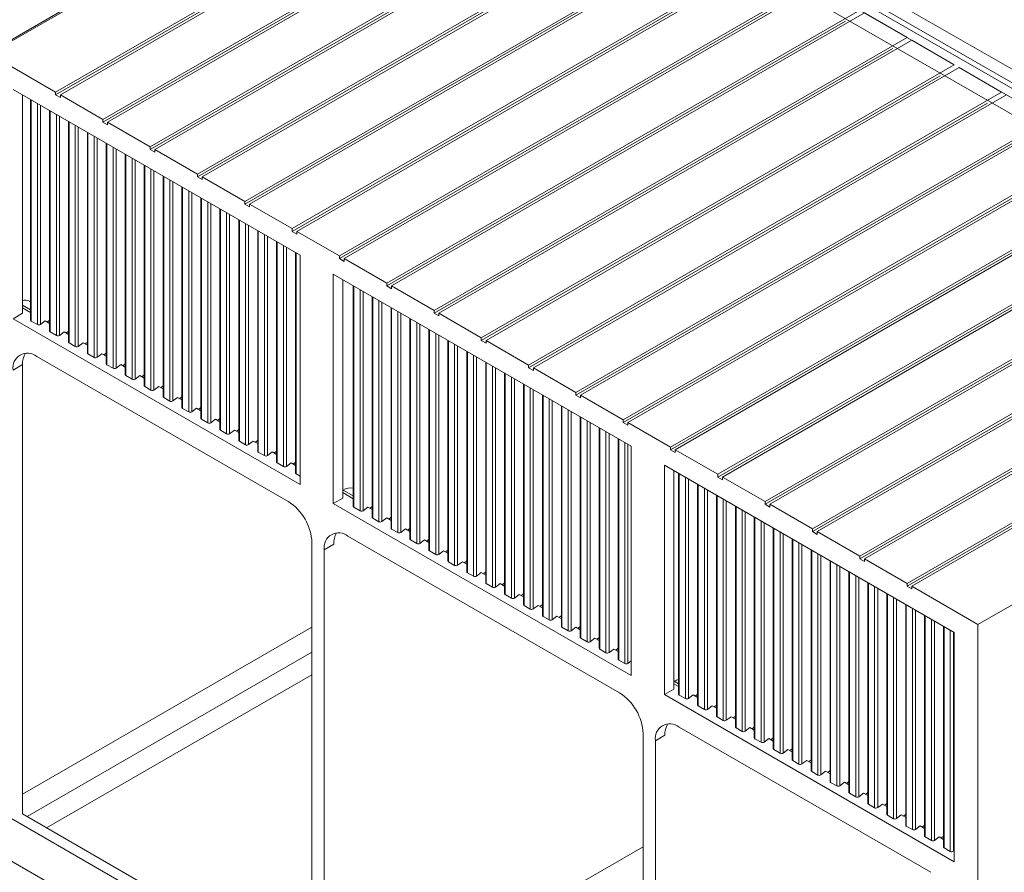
# Model space of a CAD drawing. Header units: millimetres. Extents: x 0 to 1189, y 0 to 841.
# Tile 11 of 16: x 844 to 942, y 67 to 152. Entities that reach past the tile are written whole.
import ezdxf

# ---------------------------------------------------------------- set-up
doc = ezdxf.new("R2010")
doc.units = ezdxf.units.MM

msp = doc.modelspace()

# ---------------------------------------------------------------- linework, layer by layer
at = {"color": 7, "linetype": 'Continuous', "lineweight": 15}
for p, q in [((888.6548, 176.9162), (986.707, 120.3119)), ((888.4191, 175.6914), (841.2787, 148.4778)), ((986.4713, 119.9036), (888.4191, 176.5079)), ((985.9999, 122.0807), (891.719, 176.508)), ((888.4191, 175.5281), (841.2787, 148.3145)), ((981.9929, 119.8762), (890.5405, 172.6706)), ((895.0188, 171.7182), (847.8783, 144.5046)), ((895.4902, 171.446), (848.3497, 144.2324)), ((893.6046, 170.6296), (847.8783, 144.2324)), ((899.7328, 168.9968), (852.5924, 141.7832)), ((898.3186, 167.9082), (852.5924, 141.511)), ((900.2042, 168.7247), (853.0638, 141.5111)), ((904.4469, 166.2754), (857.3064, 139.0618)), ((904.9183, 166.0033), (857.7778, 138.7897)), ((903.0327, 165.1868), (857.3064, 138.7897)), ((909.1609, 163.5541), (862.0205, 136.3405)), ((909.6323, 163.2819), (862.4919, 136.0683)), ((907.7467, 162.4655), (862.0205, 136.0683)), ((913.875, 160.8327), (866.7345, 133.6191)), ((914.3464, 160.5606), (867.2059, 133.347)), ((914.2285, 160.6286), (935.6774, 148.2464)), ((912.4608, 159.7441), (866.7345, 133.3469)), ((918.589, 158.1114), (871.4486, 130.8978)), ((917.1748, 157.0228), (871.4486, 130.6256)), ((919.0604, 157.8392), (871.92, 130.6256)), ((923.3031, 155.39), (876.1626, 128.1764)), ((923.7745, 155.1179), (876.634, 127.9043)), ((921.8889, 154.3014), (876.1626, 127.9042)), ((928.0171, 152.6686), (880.8767, 125.455)), ((928.4885, 152.3965), (881.3481, 125.1829)), ((932.7312, 149.9473), (928.4885, 152.3965)), ((926.6029, 151.58), (880.8767, 125.1829)), ((932.7312, 149.9473), (885.5907, 122.7337)), ((933.2026, 149.6751), (886.0621, 122.4615)), ((937.4452, 147.2259), (933.2026, 149.6751)), ((847.8783, 144.5046), (841.2787, 148.3145)), ((931.3169, 148.8587), (885.5907, 122.4615)), ((937.4452, 147.2259), (890.3048, 120.0123)), ((937.9166, 146.9538), (890.7762, 119.7402)), ((942.1592, 144.5046), (937.9166, 146.9538)), ((936.031, 146.1373), (890.3048, 119.7401)), ((939.213, 146.2054), (960.6619, 133.8232)), ((872.25, 128.2577), (843.6357, 144.7763)), ((847.8783, 144.5046), (847.8783, 144.2324)), ((942.1592, 144.5046), (895.0188, 117.2909)), ((844.5785, 122.4575), (844.5785, 144.2321)), ((845.3891, 143.7641), (845.3891, 121.7652)), ((845.4476, 143.7303), (845.4476, 121.6836)), ((846.0664, 121.3264), (846.0664, 143.3731)), ((847.8783, 144.2324), (848.3497, 143.9602)), ((848.3497, 143.9602), (848.3497, 144.2324)), ((852.5924, 141.7832), (848.3497, 144.2324)), ((940.745, 143.416), (895.0188, 117.0188)), ((942.6307, 144.2324), (895.4902, 117.0188)), ((846.3671, 143.1996), (846.3671, 121.3382)), ((847.2747, 142.6756), (847.2747, 120.6767)), ((847.3332, 142.6418), (847.3332, 120.595)), ((847.952, 120.2378), (847.952, 142.2846)), ((848.2527, 142.111), (848.2527, 120.2496)), ((849.1603, 141.5871), (849.1603, 119.5881)), ((849.2189, 141.5532), (849.2189, 119.5065)), ((852.5924, 141.7832), (852.5924, 141.511)), ((852.5924, 141.511), (853.0638, 141.2389)), ((853.0638, 141.2389), (853.0638, 141.5111)), ((857.3064, 139.0618), (853.0638, 141.5111)), ((946.8733, 141.7832), (899.7328, 114.5696)), ((947.3447, 141.5111), (900.2042, 114.2975)), ((849.8376, 119.1493), (849.8376, 141.196)), ((850.1383, 141.0225), (850.1383, 119.1611)), ((851.0459, 140.4985), (851.0459, 118.4996)), ((851.1045, 140.4647), (851.1045, 118.418)), ((945.4591, 140.6946), (899.7328, 114.2974)), ((851.7233, 118.0607), (851.7233, 140.1075)), ((852.0239, 139.9339), (852.0239, 118.0725)), ((852.9315, 139.41), (852.9315, 117.4111)), ((852.9901, 139.3761), (852.9901, 117.3294)), ((853.6089, 116.9722), (853.6089, 139.0189)), ((853.9095, 138.8454), (853.9095, 116.984)), ((857.3064, 139.0618), (857.3064, 138.7897)), ((857.3064, 138.7897), (857.7778, 138.5175)), ((857.7778, 138.5175), (857.7778, 138.7897)), ((862.0205, 136.3405), (857.7778, 138.7897)), ((951.5873, 139.0618), (904.4469, 111.8482)), ((952.0587, 138.7897), (904.9183, 111.5761)), ((854.8171, 138.3214), (854.8171, 116.3225)), ((854.8757, 138.2876), (854.8757, 116.2409)), ((855.4945, 115.8837), (855.4945, 137.9304)), ((855.7952, 137.7568), (855.7952, 115.8954)), ((950.1731, 137.9732), (904.4469, 111.576)), ((856.7028, 137.2329), (856.7028, 115.234)), ((856.7613, 137.1991), (856.7613, 115.1523)), ((857.3801, 114.7951), (857.3801, 136.8418)), ((857.6808, 136.6683), (857.6808, 114.8069)), ((858.5884, 136.1443), (858.5884, 114.1454)), ((858.647, 136.1105), (858.647, 114.0638)), ((859.2657, 113.7066), (859.2657, 135.7533)), ((859.5664, 135.5797), (859.5664, 113.7183)), ((862.0205, 136.3405), (862.0205, 136.0683)), ((862.0205, 136.0683), (862.4919, 135.7962)), ((862.4919, 135.7962), (862.4919, 136.0683)), ((866.7345, 133.6191), (862.4919, 136.0683)), ((956.3014, 136.3405), (909.1609, 109.1269)), ((956.7728, 136.0683), (909.6323, 108.8547)), ((860.474, 135.0558), (860.474, 113.0569)), ((860.5326, 135.022), (860.5326, 112.9752)), ((861.1513, 112.618), (861.1513, 134.6648)), ((861.452, 134.4912), (861.452, 112.6298)), ((954.8872, 135.2519), (909.1609, 108.8547)), ((862.3596, 133.9672), (862.3596, 111.9683)), ((862.4182, 133.9334), (862.4182, 111.8867)), ((863.037, 111.5295), (863.037, 133.5762)), ((866.7345, 133.6191), (866.7345, 133.3469)), ((961.0154, 133.6191), (913.875, 106.4055)), ((863.3376, 133.4027), (863.3376, 111.5413)), ((864.2452, 132.8787), (864.2452, 110.8798)), ((864.3038, 132.8449), (864.3038, 110.7981)), ((864.9226, 110.4409), (864.9226, 132.4877)), ((866.7345, 133.3469), (867.2059, 133.0748)), ((867.2059, 133.0748), (867.2059, 133.347)), ((871.4486, 130.8978), (867.2059, 133.347)), ((959.6012, 132.5305), (913.875, 106.1333)), ((961.4868, 133.347), (914.3464, 106.1334)), ((865.2232, 132.3141), (865.2232, 110.4527)), ((866.1309, 131.7902), (866.1309, 109.7913)), ((866.1894, 131.7563), (866.1894, 109.7096)), ((866.8082, 109.3524), (866.8082, 131.3991)), ((867.1089, 131.2256), (867.1089, 109.3642)), ((868.0165, 130.7016), (868.0165, 108.7027)), ((868.075, 130.6678), (868.075, 108.6211)), ((871.4486, 130.8978), (871.4486, 130.6256)), ((871.4486, 130.6256), (871.92, 130.3534)), ((871.92, 130.3534), (871.92, 130.6256)), ((876.1626, 128.1764), (871.92, 130.6256)), ((965.7295, 130.8978), (918.589, 103.6841)), ((966.2009, 130.6256), (919.0604, 103.412)), ((868.6938, 108.2638), (868.6938, 130.3106)), ((868.9945, 130.137), (868.9945, 108.2756)), ((869.9021, 129.6131), (869.9021, 107.6142)), ((869.9607, 129.5792), (869.9607, 107.5325)), ((964.3153, 129.8092), (918.589, 103.412)), ((870.5794, 107.1753), (870.5794, 129.222)), ((870.8801, 129.0485), (870.8801, 107.1871)), ((871.7877, 128.5245), (871.7877, 106.5256)), ((871.8463, 128.4907), (871.8463, 106.444)), ((872.25, 105.3945), (872.25, 128.2577)), ((876.1626, 128.1764), (876.1626, 127.9042)), ((876.1626, 127.9042), (876.634, 127.6321)), ((876.634, 127.6321), (876.634, 127.9043)), ((880.8767, 125.455), (876.634, 127.9043)), ((970.4435, 128.1764), (923.3031, 100.9628)), ((970.9149, 127.9043), (923.7745, 100.6907)), ((969.0293, 127.0878), (923.3031, 100.6906)), ((905.2483, 109.2082), (875.5498, 126.3527)), ((875.5498, 103.4896), (875.5498, 126.3527)), ((876.4926, 104.0339), (876.4926, 125.8085)), ((877.5388, 125.2045), (877.5388, 103.2056)), ((877.5974, 125.1706), (877.5974, 103.1239)), ((878.2162, 102.7667), (878.2162, 124.8134)), ((878.5169, 124.6399), (878.5169, 102.7785)), ((880.8767, 125.455), (880.8767, 125.1829)), ((880.8767, 125.1829), (881.3481, 124.9107)), ((881.3481, 124.9107), (881.3481, 125.1829)), ((885.5907, 122.7337), (881.3481, 125.1829)), ((975.1576, 125.455), (928.0171, 98.2414)), ((975.629, 125.1829), (928.4885, 97.9693)), ((845.3891, 123.5942), (845.2727, 123.6614)), ((879.4245, 124.1159), (879.4245, 102.117)), ((879.483, 124.0821), (879.483, 102.0354)), ((880.1018, 101.6782), (880.1018, 123.7249)), ((973.7433, 124.3664), (928.0171, 97.9692)), ((845.389, 122.8059), (844.5785, 123.2738)), ((845.3891, 122.5338), (844.5785, 123.0017)), ((880.4025, 123.5513), (880.4025, 101.6899)), ((881.3101, 123.0274), (881.3101, 101.0285)), ((881.3686, 122.9936), (881.3686, 100.9468)), ((885.5907, 122.7337), (885.5907, 122.4615)), ((979.8716, 122.7337), (932.7312, 95.5201)), ((843.6357, 121.9132), (844.5785, 122.4575)), ((872.25, 105.3945), (843.6357, 121.9132)), ((845.4476, 121.6836), (846.0664, 121.3264)), ((846.3671, 121.3382), (846.8391, 121.6967)), ((847.2747, 121.4453), (846.8391, 121.6967)), ((847.0427, 121.5792), (847.2462, 121.7338)), ((847.2747, 121.7174), (847.2462, 121.7338)), ((881.9874, 100.5896), (881.9874, 122.6363)), ((882.2881, 122.4628), (882.2881, 100.6014)), ((883.1957, 121.9388), (883.1957, 99.9399)), ((883.2543, 121.905), (883.2543, 99.8583)), ((885.5907, 122.4615), (886.0621, 122.1894)), ((886.0621, 122.1894), (886.0621, 122.4615)), ((890.3048, 120.0123), (886.0621, 122.4615)), ((980.343, 122.4615), (933.2026, 95.2479)), ((883.873, 99.5011), (883.873, 121.5478)), ((884.1737, 121.3742), (884.1737, 99.5128)), ((885.0813, 120.8503), (885.0813, 98.8514)), ((885.1399, 120.8165), (885.1399, 98.7697)), ((978.4574, 121.6451), (932.7312, 95.2479)), ((847.3332, 120.595), (847.952, 120.2378)), ((848.2527, 120.2496), (848.7247, 120.6082)), ((849.1603, 120.3567), (848.7247, 120.6082)), ((848.9283, 120.4906), (849.1318, 120.6452)), ((849.1603, 120.6288), (849.1318, 120.6452)), ((885.7587, 98.4125), (885.7587, 120.4593)), ((886.0593, 120.2857), (886.0593, 98.4243)), ((886.9669, 119.7617), (886.9669, 97.7628)), ((887.0255, 119.7279), (887.0255, 97.6812)), ((890.3048, 120.0123), (890.3048, 119.7401)), ((890.3048, 119.7401), (890.7762, 119.468)), ((890.7762, 119.468), (890.7762, 119.7402)), ((895.0188, 117.2909), (890.7762, 119.7402)), ((849.2189, 119.5065), (849.8376, 119.1493)), ((850.1383, 119.1611), (850.6103, 119.5196)), ((851.0459, 119.2682), (850.6103, 119.5196)), ((850.8139, 119.4021), (851.0175, 119.5567)), ((851.0459, 119.5403), (851.0175, 119.5567)), ((887.6443, 97.324), (887.6443, 119.3707)), ((887.9449, 119.1972), (887.9449, 97.3358)), ((871.0714, 103.6797), (845.9927, 118.1573)), ((851.1045, 118.418), (851.7233, 118.0607)), ((852.0239, 118.0725), (852.496, 118.4311)), ((852.9315, 118.1796), (852.496, 118.4311)), ((852.6996, 118.3136), (852.9031, 118.4681)), ((852.9315, 118.4517), (852.9031, 118.4681)), ((888.8526, 118.6732), (888.8526, 96.6743)), ((888.9111, 118.6394), (888.9111, 96.5926)), ((889.5299, 96.2354), (889.5299, 118.2822)), ((889.8306, 118.1086), (889.8306, 96.2472)), ((986.9427, 118.6516), (939.8022, 91.438)), ((844.5785, 117.3405), (843.6357, 116.7962)), ((844.5785, 72.5396), (844.5785, 117.3405)), ((852.9901, 117.3294), (853.6089, 116.9722)), ((853.9095, 116.984), (854.3816, 117.3425)), ((854.8171, 117.0911), (854.3816, 117.3425)), ((854.5852, 117.225), (854.7887, 117.3796)), ((854.8171, 117.3632), (854.7887, 117.3796)), ((890.7382, 117.5847), (890.7382, 95.5857)), ((890.7967, 117.5508), (890.7967, 95.5041)), ((891.4155, 95.1469), (891.4155, 117.1936)), ((891.7162, 117.0201), (891.7162, 95.1587)), ((895.0188, 117.2909), (895.0188, 117.0188)), ((895.0188, 117.0188), (895.4902, 116.7466)), ((895.4902, 116.7466), (895.4902, 117.0188)), ((899.7328, 114.5696), (895.4902, 117.0188)), ((854.8757, 116.2409), (855.4945, 115.8837)), ((855.7952, 115.8954), (856.2672, 116.254)), ((856.7028, 116.0026), (856.2672, 116.254)), ((856.4708, 116.1365), (856.6743, 116.2911)), ((856.7028, 116.2746), (856.6743, 116.2911)), ((892.6238, 116.4961), (892.6238, 94.4972)), ((892.6824, 116.4623), (892.6824, 94.4156)), ((893.3011, 94.0583), (893.3011, 116.1051)), ((893.6018, 115.9315), (893.6018, 94.0701)), ((856.7613, 115.1523), (857.3801, 114.7951)), ((857.6808, 114.8069), (858.1528, 115.1655)), ((858.5884, 114.914), (858.1528, 115.1655)), ((858.3564, 115.0479), (858.5599, 115.2025)), ((858.5884, 115.1861), (858.5599, 115.2025)), ((894.5094, 115.4076), (894.5094, 93.4087)), ((894.568, 115.3737), (894.568, 93.327)), ((895.1868, 92.9698), (895.1868, 115.0165)), ((895.4874, 114.843), (895.4874, 92.9816)), ((858.647, 114.0638), (859.2657, 113.7066)), ((859.5664, 113.7183), (860.0384, 114.0769)), ((860.474, 113.8255), (860.0384, 114.0769)), ((860.242, 113.9594), (860.4456, 114.114)), ((860.474, 114.0976), (860.4456, 114.114)), ((896.395, 114.319), (896.395, 92.3201)), ((896.4536, 114.2852), (896.4536, 92.2385)), ((897.0724, 91.8813), (897.0724, 113.928)), ((899.7328, 114.5696), (899.7328, 114.2974)), ((899.7328, 114.2974), (900.2042, 114.0253)), ((900.2042, 114.0253), (900.2042, 114.2975)), ((904.4469, 111.8482), (900.2042, 114.2975)), ((860.5326, 112.9752), (861.1513, 112.618)), ((861.452, 112.6298), (861.9241, 112.9884)), ((862.3596, 112.7369), (861.9241, 112.9884)), ((862.1276, 112.8708), (862.3312, 113.0254)), ((862.3596, 113.009), (862.3312, 113.0254)), ((897.373, 113.7544), (897.373, 91.893)), ((898.2806, 113.2305), (898.2806, 91.2316)), ((898.3392, 113.1967), (898.3392, 91.1499)), ((862.4182, 111.8867), (863.037, 111.5295)), ((863.3376, 111.5413), (863.8097, 111.8998)), ((864.2452, 111.6484), (863.8097, 111.8998)), ((864.0133, 111.7823), (864.2168, 111.9369)), ((864.2452, 111.9205), (864.2168, 111.9369)), ((898.958, 90.7927), (898.958, 112.8394)), ((899.2587, 112.6659), (899.2587, 90.8045)), ((900.1663, 112.1419), (900.1663, 90.143)), ((900.2248, 112.1081), (900.2248, 90.0614)), ((900.8436, 89.7042), (900.8436, 111.7509)), ((901.1443, 111.5773), (901.1443, 89.716)), ((902.0519, 111.0534), (902.0519, 89.0545)), ((902.1105, 111.0196), (902.1105, 88.9728)), ((904.4469, 111.8482), (904.4469, 111.576)), ((904.4469, 111.576), (904.9183, 111.3039)), ((904.9183, 111.3039), (904.9183, 111.5761)), ((909.1609, 109.1269), (904.9183, 111.5761)), ((864.3038, 110.7981), (864.9226, 110.4409)), ((865.2232, 110.4527), (865.6953, 110.8113)), ((866.1309, 110.5598), (865.6953, 110.8113)), ((865.8989, 110.6937), (866.1024, 110.8483)), ((866.1308, 110.8319), (866.1024, 110.8483)), ((902.7292, 88.6156), (902.7292, 110.6624)), ((903.0299, 110.4888), (903.0299, 88.6274)), ((903.9375, 109.9649), (903.9375, 87.9659)), ((903.9961, 109.931), (903.9961, 87.8843)), ((866.1894, 109.7096), (866.8082, 109.3524)), ((867.1089, 109.3642), (867.5809, 109.7227)), ((868.0165, 109.4713), (867.5809, 109.7227)), ((867.7845, 109.6052), (867.988, 109.7598)), ((868.0165, 109.7434), (867.988, 109.7598)), ((904.6148, 87.5271), (904.6148, 109.5738)), ((904.9155, 109.4003), (904.9155, 87.5389)), ((905.2483, 86.345), (905.2483, 109.2082)), ((909.1609, 109.1269), (909.1609, 108.8547)), ((868.075, 108.6211), (868.6938, 108.2638)), ((868.9945, 108.2756), (869.4665, 108.6342)), ((869.9021, 108.3827), (869.4665, 108.6342)), ((869.6701, 108.5167), (869.8736, 108.6712)), ((869.9021, 108.6548), (869.8736, 108.6712)), ((909.1609, 108.8547), (909.6323, 108.5826)), ((909.6323, 108.5826), (909.6323, 108.8547)), ((913.875, 106.4055), (909.6323, 108.8547)), ((869.9607, 107.5325), (870.5794, 107.1753)), ((870.8801, 107.1871), (871.3521, 107.5456)), ((871.7877, 107.2942), (871.3521, 107.5456)), ((871.5557, 107.4281), (871.7593, 107.5827)), ((871.7877, 107.5663), (871.7593, 107.5827)), ((937.4452, 90.6213), (908.5481, 107.3032)), ((908.5481, 84.4401), (908.5481, 107.3032)), ((871.8463, 106.444), (872.25, 106.2109)), ((909.4909, 84.9843), (909.4909, 106.7589)), ((909.9715, 106.4815), (909.9715, 84.4826)), ((910.03, 106.4477), (910.03, 84.401)), ((910.6488, 84.0437), (910.6488, 106.0905)), ((913.875, 106.4055), (913.875, 106.1333)), ((913.875, 106.1333), (914.3464, 105.8612)), ((914.3464, 105.8612), (914.3464, 106.1334)), ((918.589, 103.6841), (914.3464, 106.1334)), ((910.9495, 105.9169), (910.9495, 84.0555)), ((911.8571, 105.393), (911.8571, 83.3941)), ((911.9157, 105.3591), (911.9157, 83.3124)), ((912.5344, 82.9552), (912.5344, 105.0019)), ((875.5498, 103.4896), (876.4926, 104.0339)), ((876.5397, 104.823), (876.4926, 104.7958)), ((877.5388, 103.9741), (876.4926, 104.5781)), ((877.5388, 104.2462), (876.5397, 104.823)), ((912.8351, 104.8284), (912.8351, 82.967)), ((913.7427, 104.3044), (913.7427, 82.3055)), ((913.8013, 104.2706), (913.8013, 82.2239)), ((905.2483, 86.345), (875.5498, 103.4896)), ((878.2162, 102.7667), (877.5974, 103.1239)), ((878.9889, 103.137), (878.5169, 102.7785)), ((879.4245, 102.8856), (878.9889, 103.137)), ((879.396, 103.1741), (879.1925, 103.0195)), ((879.4245, 103.1577), (879.396, 103.1741)), ((914.4201, 81.8667), (914.4201, 103.9134)), ((914.7207, 103.7398), (914.7207, 81.8784)), ((915.6283, 103.2159), (915.6283, 81.217)), ((915.6869, 103.1821), (915.6869, 81.1353)), ((918.589, 103.6841), (918.589, 103.412)), ((918.589, 103.412), (919.0604, 103.1398)), ((919.0604, 103.1398), (919.0604, 103.412)), ((923.3031, 100.9628), (919.0604, 103.412)), ((881.2816, 102.0856), (881.0781, 101.931)), ((881.3101, 102.0691), (881.2816, 102.0856)), ((916.3057, 80.7781), (916.3057, 102.8248)), ((916.6063, 102.6513), (916.6063, 80.7899)), ((917.5139, 102.1273), (917.5139, 80.1284)), ((917.5725, 102.0935), (917.5725, 80.0468)), ((880.1018, 101.6782), (879.483, 102.0354)), ((880.8745, 102.0485), (880.4025, 101.6899)), ((881.3101, 101.7971), (880.8745, 102.0485)), ((918.1913, 79.6896), (918.1913, 101.7363)), ((918.492, 101.5627), (918.492, 79.7013)), ((904.0698, 84.6302), (877.0111, 100.2508)), ((881.9874, 100.5896), (881.3686, 100.9468)), ((882.7601, 100.96), (882.2881, 100.6014)), ((883.1957, 100.7085), (882.7601, 100.96)), ((883.1672, 100.997), (882.9637, 100.8424)), ((883.1957, 100.9806), (883.1672, 100.997)), ((919.3996, 101.0388), (919.3996, 79.0399)), ((919.4581, 101.005), (919.4581, 78.9582)), ((920.0769, 78.601), (920.0769, 100.6478)), ((920.3776, 100.4742), (920.3776, 78.6128)), ((923.3031, 100.9628), (923.3031, 100.6906)), ((923.3031, 100.6906), (923.7745, 100.4185)), ((923.7745, 100.4185), (923.7745, 100.6907)), ((928.0171, 98.2414), (923.7745, 100.6907)), ((873.4285, 99.5972), (873.4285, 54.9052)), ((875.5969, 99.4339), (874.6541, 98.8897)), ((883.873, 99.5011), (883.2543, 99.8583)), ((884.6458, 99.8714), (884.1737, 99.5128)), ((885.0813, 99.62), (884.6458, 99.8714)), ((885.0529, 99.9085), (884.8493, 99.7539)), ((885.0813, 99.8921), (885.0529, 99.9085)), ((921.2852, 99.9502), (921.2852, 77.9513)), ((921.3438, 99.9164), (921.3438, 77.8697)), ((921.9625, 77.5125), (921.9625, 99.5592)), ((922.2632, 99.3857), (922.2632, 77.5243)), ((874.6541, 98.8897), (874.6541, 54.1977)), ((885.7587, 98.4125), (885.1399, 98.7697)), ((886.5314, 98.7829), (886.0593, 98.4243)), ((886.9669, 98.5314), (886.5314, 98.7829)), ((886.9385, 98.8199), (886.735, 98.6653)), ((886.9669, 98.8035), (886.9385, 98.8199)), ((923.1708, 98.8617), (923.1708, 76.8628)), ((923.2294, 98.8279), (923.2294, 76.7811)), ((923.8482, 76.4239), (923.8482, 98.4707)), ((924.1488, 98.2971), (924.1488, 76.4357)), ((928.0171, 98.2414), (928.0171, 97.9692)), ((887.6443, 97.324), (887.0255, 97.6812)), ((888.417, 97.6943), (887.9449, 97.3358)), ((888.8526, 97.4429), (888.417, 97.6943)), ((888.8241, 97.7314), (888.6206, 97.5768)), ((888.8525, 97.715), (888.8241, 97.7314)), ((925.0564, 97.7732), (925.0564, 75.7742)), ((925.115, 97.7393), (925.115, 75.6926)), ((925.7338, 75.3354), (925.7338, 97.3821)), ((926.0344, 97.2086), (926.0344, 75.3472)), ((928.0171, 97.9692), (928.4885, 97.6971)), ((928.4885, 97.6971), (928.4885, 97.9693)), ((932.7312, 95.5201), (928.4885, 97.9693)), ((889.5299, 96.2354), (888.9111, 96.5926)), ((890.3026, 96.6058), (889.8306, 96.2472)), ((890.7382, 96.3543), (890.3026, 96.6058)), ((890.7097, 96.6428), (890.5062, 96.4882)), ((890.7382, 96.6264), (890.7097, 96.6428)), ((926.942, 96.6846), (926.942, 74.6857)), ((927.0006, 96.6508), (927.0006, 74.6041)), ((927.6194, 74.2468), (927.6194, 96.2936)), ((891.4155, 95.1469), (890.7967, 95.5041)), ((892.1882, 95.5172), (891.7162, 95.1587)), ((892.6238, 95.2658), (892.1882, 95.5172)), ((892.5953, 95.5543), (892.3918, 95.3997)), ((892.6238, 95.5379), (892.5953, 95.5543)), ((927.92, 96.12), (927.92, 74.2586)), ((928.8277, 95.5961), (928.8277, 73.5972)), ((928.8862, 95.5622), (928.8862, 73.5155)), ((929.505, 73.1583), (929.505, 95.205)), ((932.7312, 95.5201), (932.7312, 95.2479)), ((932.7312, 95.2479), (933.2026, 94.9757)), ((933.2026, 94.9757), (933.2026, 95.2479)), ((939.8022, 91.438), (933.2026, 95.2479)), ((893.3011, 94.0583), (892.6824, 94.4156)), ((894.0738, 94.4287), (893.6018, 94.0701)), ((894.5094, 94.1772), (894.0738, 94.4287)), ((894.481, 94.4657), (894.2774, 94.3112)), ((894.5094, 94.4493), (894.481, 94.4657)), ((929.8057, 95.0315), (929.8057, 73.1701)), ((930.7133, 94.5075), (930.7133, 72.5086)), ((930.7718, 94.4737), (930.7718, 72.427)), ((895.1868, 92.9698), (894.568, 93.327)), ((895.9595, 93.3401), (895.4874, 92.9816)), ((896.395, 93.0887), (895.9595, 93.3401)), ((896.3666, 93.3772), (896.1631, 93.2226)), ((896.395, 93.3608), (896.3666, 93.3772)), ((931.3906, 72.0698), (931.3906, 94.1165)), ((931.6913, 93.9429), (931.6913, 72.0815)), ((932.5989, 93.419), (932.5989, 71.4201)), ((932.6575, 93.3852), (932.6575, 71.3384)), ((897.8451, 92.2516), (897.373, 91.893)), ((898.2806, 92.0002), (897.8451, 92.2516)), ((898.2522, 92.2887), (898.0487, 92.1341)), ((898.2806, 92.2722), (898.2522, 92.2887)), ((933.2762, 70.9812), (933.2762, 93.0279)), ((933.5769, 92.8544), (933.5769, 70.993)), ((934.4845, 92.3304), (934.4845, 70.3315)), ((934.5431, 92.2966), (934.5431, 70.2499)), ((897.0724, 91.8813), (896.4536, 92.2385)), ((935.1619, 69.8927), (935.1619, 91.9394)), ((935.4625, 91.7658), (935.4625, 69.9045)), ((939.8022, 16.3707), (939.8022, 91.438)), ((873.4285, 91.1694), (844.5785, 74.5147)), ((898.958, 90.7927), (898.3392, 91.1499)), ((899.7307, 91.1631), (899.2587, 90.8045)), ((900.1663, 90.9116), (899.7307, 91.1631)), ((900.1378, 91.2001), (899.9343, 91.0455)), ((900.1663, 91.1837), (900.1378, 91.2001)), ((936.3701, 91.2419), (936.3701, 69.243)), ((936.4287, 91.2081), (936.4287, 69.1613)), ((937.0475, 68.8041), (937.0475, 90.8509)), ((937.3481, 90.6773), (937.3481, 68.8159)), ((937.4452, 67.7581), (937.4452, 90.6213)), ((900.8436, 89.7042), (900.2248, 90.0614)), ((901.6163, 90.0745), (901.1443, 89.716)), ((902.0519, 89.8231), (901.6163, 90.0745)), ((902.0234, 90.1116), (901.8199, 89.957)), ((902.0519, 90.0952), (902.0234, 90.1116)), ((873.4285, 88.6662), (845.0359, 72.2756)), ((902.7292, 88.6156), (902.1105, 88.9728)), ((903.5019, 88.986), (903.0299, 88.6274)), ((903.9375, 88.7345), (903.5019, 88.986)), ((903.909, 89.023), (903.7055, 88.8684)), ((903.9375, 89.0066), (903.909, 89.023)), ((904.6148, 87.5271), (903.9961, 87.8843)), ((905.2483, 87.7916), (904.9155, 87.5389)), ((873.4285, 86.418), (846.9831, 71.1514)), ((909.538, 85.7735), (909.4909, 85.7463)), ((909.9715, 85.2512), (909.4909, 85.5286)), ((909.9715, 85.5233), (909.538, 85.7735)), ((909.4909, 84.9843), (908.5481, 84.4401)), ((937.4452, 67.7581), (908.5481, 84.4401)), ((910.6488, 84.0437), (910.03, 84.401)), ((911.4215, 84.4141), (910.9495, 84.0555)), ((911.8571, 84.1626), (911.4215, 84.4141)), ((911.8286, 84.4511), (911.6251, 84.2965)), ((911.8571, 84.4347), (911.8286, 84.4511)), ((912.5344, 82.9552), (911.9157, 83.3124)), ((913.3071, 83.3255), (912.8351, 82.967)), ((913.7427, 83.0741), (913.3071, 83.3255)), ((913.7143, 83.3626), (913.5107, 83.208)), ((913.7427, 83.3462), (913.7143, 83.3626)), ((914.4201, 81.8667), (913.8013, 82.2239)), ((915.1928, 82.237), (914.7207, 81.8784)), ((915.6283, 81.9855), (915.1928, 82.237)), ((915.5999, 82.2741), (915.3964, 82.1195)), ((915.6283, 82.2576), (915.5999, 82.2741)), ((906.4268, 80.5477), (906.4268, 35.8557)), ((935.0882, 66.7236), (910.0095, 81.2013)), ((916.3057, 80.7781), (915.6869, 81.1353)), ((917.0784, 81.1484), (916.6063, 80.7899)), ((917.5139, 80.897), (917.0784, 81.1484)), ((917.4855, 81.1855), (917.282, 81.0309)), ((917.5139, 81.1691), (917.4855, 81.1855)), ((908.5953, 80.3844), (907.6524, 79.8401)), ((907.6524, 79.8401), (907.6524, 35.1481)), ((918.1913, 79.6896), (917.5725, 80.0468)), ((918.964, 80.0599), (918.492, 79.7013)), ((919.3996, 79.8085), (918.964, 80.0599)), ((919.3711, 80.097), (919.1676, 79.9424)), ((919.3996, 80.0805), (919.3711, 80.097)), ((920.0769, 78.601), (919.4581, 78.9582)), ((920.8496, 78.9714), (920.3776, 78.6128)), ((921.2852, 78.7199), (920.8496, 78.9714)), ((921.2567, 79.0084), (921.0532, 78.8538)), ((921.2852, 78.992), (921.2567, 79.0084)), ((921.9625, 77.5125), (921.3438, 77.8697)), ((922.7352, 77.8828), (922.2632, 77.5243)), ((923.1708, 77.6314), (922.7352, 77.8828)), ((923.1424, 77.9199), (922.9388, 77.7653)), ((923.1708, 77.9035), (923.1424, 77.9199)), ((923.8482, 76.4239), (923.2294, 76.7811)), ((924.6209, 76.7943), (924.1488, 76.4357)), ((925.0564, 76.5428), (924.6209, 76.7943)), ((925.028, 76.8313), (924.8245, 76.6767)), ((925.0564, 76.8149), (925.028, 76.8313)), ((925.7338, 75.3354), (925.115, 75.6926)), ((926.5065, 75.7057), (926.0344, 75.3472)), ((926.942, 75.4543), (926.5065, 75.7057)), ((926.9136, 75.7428), (926.7101, 75.5882)), ((926.942, 75.7264), (926.9136, 75.7428)), ((927.6194, 74.2468), (927.0006, 74.6041)), ((928.3921, 74.6172), (927.92, 74.2586)), ((928.8276, 74.3657), (928.3921, 74.6172)), ((928.7992, 74.6542), (928.5957, 74.4996)), ((928.8276, 74.6378), (928.7992, 74.6542)), ((841.2787, 73.356), (939.8022, 16.4796)), ((929.505, 73.1583), (928.8862, 73.5155)), ((930.2777, 73.5286), (929.8057, 73.1701)), ((930.7133, 73.2772), (930.2777, 73.5286)), ((930.6848, 73.5657), (930.4813, 73.4111)), ((930.7133, 73.5493), (930.6848, 73.5657)), ((873.4285, 55.8849), (844.5785, 72.5396)), ((931.3906, 72.0698), (930.7718, 72.427)), ((932.1633, 72.4401), (931.6913, 72.0815)), ((932.5989, 72.1886), (932.1633, 72.4401)), ((932.5704, 72.4772), (932.3669, 72.3226)), ((932.5989, 72.4607), (932.5704, 72.4772)), ((933.2762, 70.9812), (932.6575, 71.3384)), ((934.0489, 71.3516), (933.5769, 70.993)), ((934.4845, 71.1001), (934.0489, 71.3516)), ((934.4561, 71.3886), (934.2525, 71.234)), ((934.4845, 71.3722), (934.4561, 71.3886)), ((935.1619, 69.8927), (934.5431, 70.2499)), ((935.9346, 70.263), (935.4625, 69.9045)), ((936.3701, 70.0116), (935.9346, 70.263)), ((936.3417, 70.3001), (936.1382, 70.1455)), ((936.3701, 70.2836), (936.3417, 70.3001)), ((939.8022, 12.2336), (841.2787, 69.11)), ((878.3315, 53.0544), (906.4268, 69.2735)), ((937.0475, 68.8041), (936.4287, 69.1613)), ((937.4452, 68.8896), (937.3481, 68.8159))]:
    msp.add_line(p, q, dxfattribs=at)
for centre, radius, start, end in [((844.8269, 122.8125), 0.9589, 62.292525, 105.011945), ((845.4878, 121.7742), 0.0992, 185.209336, 246.099247), ((846.2066, 121.5911), 0.2996, 242.100874, 302.388174), ((847.3734, 120.6857), 0.0992, 185.209336, 246.099247), ((848.0922, 120.5026), 0.2996, 242.100874, 302.388174), ((849.259, 119.5971), 0.0992, 185.209336, 246.099247), ((849.9778, 119.4141), 0.2996, 242.101417, 302.387631), ((845.0726, 117.0293), 1.4557, 50.796678, 189.214), ((846.6136, 117.4305), 2.0371, 149.100862, 182.533773), ((851.1447, 118.5086), 0.0992, 185.209336, 246.099247), ((851.8634, 118.3255), 0.2996, 242.101417, 302.387631), ((853.0303, 117.4201), 0.0992, 185.209336, 246.099247), ((853.7491, 117.237), 0.2996, 242.101417, 302.387631), ((854.9159, 116.3315), 0.0991, 185.20686, 246.101722), ((855.6347, 116.1484), 0.2996, 242.101417, 302.387631), ((856.8015, 115.243), 0.0991, 185.203587, 246.104995), ((857.5203, 115.0599), 0.2996, 242.101417, 302.387631), ((858.6871, 114.1544), 0.0991, 185.20341, 246.103266), ((859.4059, 113.9714), 0.2996, 242.102396, 302.386652), ((860.5727, 113.0659), 0.0991, 185.20341, 246.103266), ((861.2915, 112.8828), 0.2996, 242.101525, 302.386699), ((862.4584, 111.9773), 0.0992, 185.209336, 246.099247), ((863.1772, 111.7942), 0.2996, 242.100486, 302.388562), ((864.344, 110.8888), 0.0992, 185.209336, 246.099247), ((865.0628, 110.7057), 0.2996, 242.100486, 302.388562), ((866.2296, 109.8003), 0.0991, 185.20833, 246.100253), ((866.9484, 109.6172), 0.2996, 242.101417, 302.387631), ((868.1152, 108.7117), 0.0991, 185.198845, 246.109737), ((868.834, 108.5286), 0.2996, 242.103375, 302.385673), ((870.0008, 107.6232), 0.0991, 185.20833, 246.100253), ((870.7196, 107.4401), 0.2996, 242.101417, 302.387631), ((871.8865, 106.5346), 0.0992, 185.210342, 246.09824), ((877.2561, 103.7603), 1.2816, 77.253591, 123.984457), ((868.3111, 99.3643), 5.1227, 2.605466, 57.39451), ((877.6376, 103.2146), 0.0991, 185.20539, 246.103192), ((878.3564, 103.0315), 0.2996, 242.101417, 302.387631), ((879.5232, 102.126), 0.0991, 185.20833, 246.100253), ((880.242, 101.9429), 0.2996, 242.101417, 302.387631), ((876.091, 99.1227), 1.4557, 50.79661, 189.21392), ((877.6321, 99.524), 2.0371, 149.101282, 182.533353), ((881.4088, 101.0374), 0.0991, 185.198489, 246.106279), ((882.1276, 100.8544), 0.2996, 242.103375, 302.385673), ((883.2944, 99.9489), 0.0991, 185.20833, 246.100253), ((884.0132, 99.7658), 0.2996, 242.101417, 302.387631), ((885.1801, 98.8604), 0.0992, 185.210342, 246.09824), ((885.8988, 98.6773), 0.2996, 242.099555, 302.389493), ((887.0657, 97.7718), 0.0991, 185.20833, 246.100253), ((887.7845, 97.5888), 0.2996, 242.101417, 302.387631), ((888.9513, 96.6833), 0.0992, 185.210342, 246.09824), ((889.6701, 96.5002), 0.2996, 242.100331, 302.388717), ((890.8369, 95.5947), 0.0991, 185.20833, 246.100253), ((891.5557, 95.4117), 0.2996, 242.101417, 302.387631), ((892.7225, 94.5062), 0.0992, 185.210342, 246.09824), ((893.4413, 94.3231), 0.2996, 242.101417, 302.387631), ((894.6081, 93.4177), 0.0991, 185.20833, 246.100253), ((895.3269, 93.2346), 0.2996, 242.101417, 302.387631), ((896.4938, 92.3291), 0.0992, 185.210342, 246.09824), ((897.2126, 92.146), 0.2996, 242.101417, 302.387631), ((898.3794, 91.2406), 0.0991, 185.20539, 246.103192), ((899.0982, 91.0575), 0.2996, 242.101417, 302.387631), ((900.265, 90.152), 0.0991, 185.20833, 246.100253), ((900.9838, 89.9689), 0.2996, 242.101417, 302.387631), ((902.1506, 89.0635), 0.0991, 185.198845, 246.109737), ((902.8694, 88.8804), 0.2996, 242.103375, 302.385673), ((904.0362, 87.9749), 0.0991, 185.20833, 246.100253), ((904.755, 87.7919), 0.2996, 242.101417, 302.387631), ((910.4249, 84.2799), 1.7371, 105.132634, 120.701794), ((901.3094, 80.3148), 5.1227, 2.605524, 57.394551), ((910.0702, 84.4916), 0.0992, 185.210342, 246.09824), ((910.789, 84.3085), 0.2996, 242.101632, 302.385768), ((911.9558, 83.4031), 0.0991, 185.20833, 246.100253), ((912.6746, 83.22), 0.2996, 242.101417, 302.387631), ((909.0894, 80.0732), 1.4557, 50.796746, 189.21408), ((910.6303, 80.4745), 2.037, 149.100442, 182.534192), ((913.8415, 82.3145), 0.0992, 185.210342, 246.09824), ((914.5602, 82.1314), 0.2996, 242.100331, 302.388717), ((915.7271, 81.226), 0.0991, 185.20833, 246.100253), ((916.4459, 81.0429), 0.2996, 242.101417, 302.387631), ((917.6127, 80.1374), 0.0992, 185.210342, 246.09824), ((918.3315, 79.9543), 0.2996, 242.101417, 302.387631), ((919.4983, 79.0489), 0.0991, 185.20833, 246.100253), ((920.2171, 78.8658), 0.2996, 242.101417, 302.387631), ((921.3839, 77.9603), 0.0992, 185.210342, 246.09824), ((922.1027, 77.7773), 0.2996, 242.101417, 302.387631), ((923.2695, 76.8718), 0.0991, 185.20833, 246.100253), ((923.9883, 76.6887), 0.2996, 242.101417, 302.387631), ((925.1552, 75.7833), 0.0992, 185.214876, 246.093706), ((925.874, 75.6002), 0.2996, 242.102504, 302.386544), ((927.0408, 74.6947), 0.0991, 185.201785, 246.106797), ((927.7596, 74.5116), 0.2996, 242.100331, 302.388717), ((928.9264, 73.6061), 0.0991, 185.195194, 246.10576), ((929.6452, 73.4231), 0.2996, 242.100331, 302.388717), ((930.812, 72.5176), 0.0992, 185.214876, 246.093706), ((931.5308, 72.3345), 0.2996, 242.102504, 302.386544), ((932.6976, 71.4291), 0.0991, 185.201785, 246.106797), ((933.4164, 71.246), 0.2996, 242.098778, 302.39027), ((934.5832, 70.3405), 0.0991, 185.201785, 246.106797), ((935.302, 70.1574), 0.2996, 242.100331, 302.388717), ((936.4689, 69.252), 0.0992, 185.218899, 246.089683), ((937.1877, 69.0689), 0.2996, 242.100331, 302.388717)]:
    msp.add_arc(centre, radius, start, end, dxfattribs=at)

doc.saveas('drawing.dxf')
